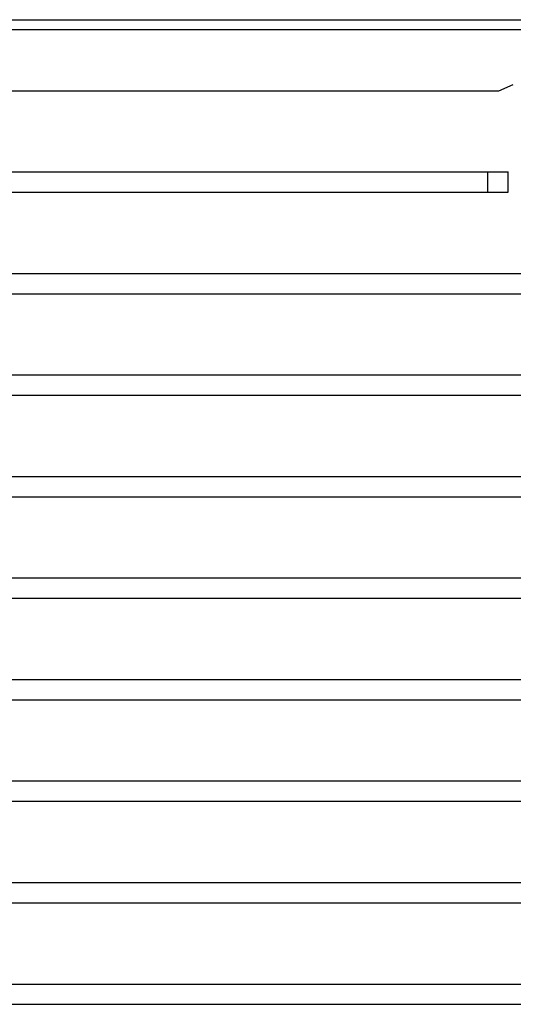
# Model space of a CAD drawing. Header units: millimetres. Extents: x 0 to 420, y 0 to 297.
# Tile 35 of 54: x 80 to 96, y 220 to 253. Entities that reach past the tile are written whole.
import ezdxf

# ---------------------------------------------------------------- set-up
doc = ezdxf.new("R2010")
doc.units = ezdxf.units.MM
doc.header["$LTSCALE"] = 23.1
doc.layers.add('00_COMPONENTS', color=7, linetype='CONTINUOUS')

msp = doc.modelspace()

# ---------------------------------------------------------------- linework, layer by layer
at = {"layer": '00_COMPONENTS', "color": 7}
for p, q in [((48.372, 252.8137), (104.9144, 252.8137)), ((104.8671, 252.4804), (48.4194, 252.4804)), ((95.9728, 250.4804), (96.4504, 250.6819)), ((60.3137, 250.4804), (95.9728, 250.4804)), ((60.0099, 247.8137), (96.2766, 247.8137)), ((95.6099, 247.1471), (95.6099, 247.8137)), ((96.2766, 247.1471), (96.2766, 247.8137)), ((60.0099, 247.1471), (96.2766, 247.1471)), ((46.4766, 244.4804), (106.4766, 244.4804)), ((46.4766, 243.8137), (106.4766, 243.8137)), ((46.4766, 241.1471), (106.4766, 241.1471)), ((46.4766, 240.4804), (106.4766, 240.4804)), ((46.4766, 237.8137), (106.4766, 237.8137)), ((46.4766, 237.1471), (106.4766, 237.1471)), ((46.4766, 234.4804), (106.4766, 234.4804)), ((46.4766, 233.8137), (106.4766, 233.8137)), ((46.4766, 231.1471), (106.4766, 231.1471)), ((46.4766, 230.4804), (106.4766, 230.4804)), ((46.4766, 227.8137), (106.4766, 227.8137)), ((46.4766, 227.1471), (106.4766, 227.1471)), ((46.4766, 224.4804), (106.4766, 224.4804)), ((46.4766, 223.8137), (106.4766, 223.8137)), ((46.4766, 221.1471), (106.4766, 221.1471)), ((46.4766, 220.4804), (106.4766, 220.4804))]:
    msp.add_line(p, q, dxfattribs=at)

doc.saveas('drawing.dxf')
